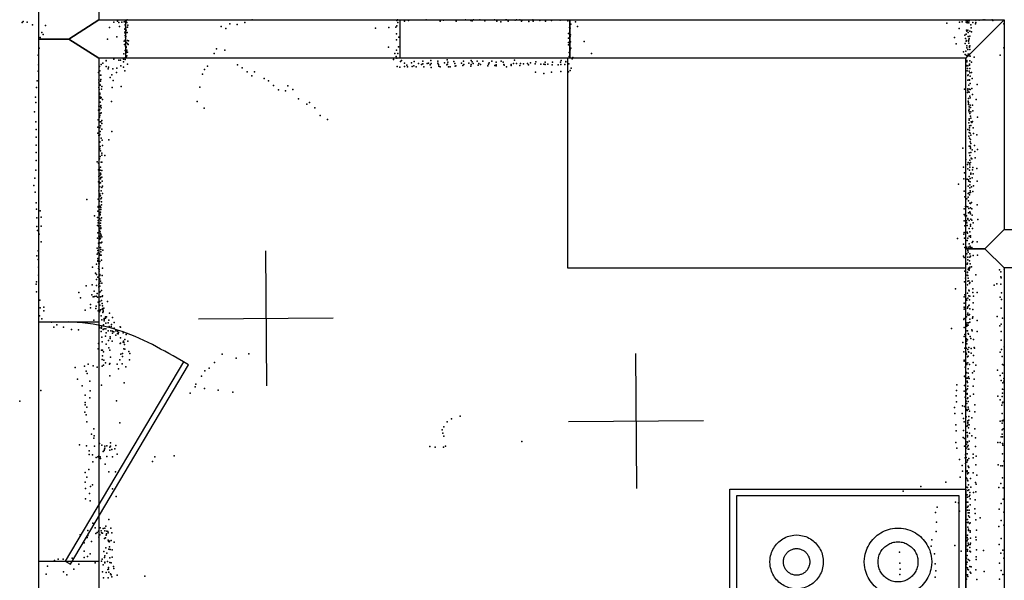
# Model space of a CAD drawing. Header units: millimetres. Extents: x 3313 to 29838, y -22117 to 770.
# Tile 12 of 28: x 7036 to 9957, y -10224 to -8559. Entities that reach past the tile are written whole.
import ezdxf

# ---------------------------------------------------------------- set-up
doc = ezdxf.new("R2010")
doc.units = ezdxf.units.MM
for name, color, linetype in [('DOORS', 7, 'Continuous'), ('HWALLS', 32, 'Continuous'), ('OBJECTS', 8, 'Continuous'), ('P', 9, 'Continuous'), ('PANOS', 10, 'Continuous'), ('ROOMS', 1, 'Continuous'), ('WALLS', 3, 'Continuous')]:
    doc.layers.add(name, color=color, linetype=linetype)

# ---------------------------------------------------------------- blocks, each defined once
blk = doc.blocks.new('Stove_55')
for points in [[(-380, 350), (379.9, 350)], [(-380, -350), (-380, 350)], [(359.9, 330), (-360, 330)], [(-360, 330), (-360, -330)], [(359.9, -330), (359.9, 330)], [(379.9, 350), (379.9, -350)], [(-264.6, 149.1), (-264.1, 158.9), (-263.3, 165.3), (-262, 171.6), (-260.4, 177.7), (-258.4, 183.7), (-256, 189.4), (-253.3, 195.1), (-250.3, 200.5), (-246.9, 205.7), (-243.3, 210.6), (-239.3, 215.3), (-235.1, 219.8), (-230.6, 224), (-225.9, 228), (-220.9, 231.6), (-215.7, 234.9), (-210.3, 237.9), (-204.7, 240.6), (-198.9, 243), (-192.9, 244.9), (-186.8, 246.5), (-180.5, 247.8), (-174.1, 248.6), (-164.3, 249.1)], [(-164.3, 249.1), (-154.4, 248.6), (-148, 247.8), (-141.7, 246.5), (-135.6, 244.9), (-129.6, 243), (-123.8, 240.6), (-118.2, 237.9), (-112.8, 234.9), (-107.6, 231.6), (-102.6, 228), (-97.9, 224), (-93.4, 219.8), (-89.2, 215.3), (-85.2, 210.6), (-81.6, 205.7), (-78.2, 200.5), (-75.2, 195.1), (-72.5, 189.4), (-70.1, 183.7), (-68.1, 177.7), (-66.5, 171.6), (-65.3, 165.3), (-64.4, 158.9), (-63.9, 149.1)], [(-223.9, 149.1), (-223.6, 154.9), (-223.1, 158.7), (-222.3, 162.4), (-221.4, 166), (-220.2, 169.6), (-218.7, 173), (-217.1, 176.3), (-215.3, 179.5), (-213.3, 182.6), (-211.2, 185.5), (-208.8, 188.3), (-206.3, 190.9), (-203.6, 193.4), (-200.8, 195.7), (-197.8, 197.9), (-194.8, 199.8), (-191.5, 201.6), (-188.2, 203.2), (-184.8, 204.6), (-181.2, 205.7), (-177.6, 206.6), (-173.9, 207.4), (-170.1, 207.8), (-164.2, 208.1)], [(-164.2, 208.1), (-158.4, 207.8), (-154.6, 207.4), (-150.9, 206.6), (-147.3, 205.7), (-143.7, 204.6), (-140.3, 203.2), (-137, 201.6), (-133.7, 199.8), (-130.6, 197.9), (-127.7, 195.7), (-124.9, 193.4), (-122.2, 190.9), (-119.7, 188.3), (-117.3, 185.5), (-115.2, 182.6), (-113.2, 179.5), (-111.4, 176.3), (-109.8, 173), (-108.3, 169.6), (-107.1, 166), (-106.2, 162.4), (-105.4, 158.7), (-104.9, 154.9), (-104.6, 149.1)], [(86.3, 149.1), (86.7, 156.8), (87.4, 161.9), (88.4, 166.9), (89.7, 171.7), (91.3, 176.4), (93.2, 181), (95.3, 185.5), (97.7, 189.7), (100.4, 193.8), (103.3, 197.8), (106.4, 201.5), (109.8, 205), (113.3, 208.4), (117.1, 211.5), (121.1, 214.3), (125.2, 217), (129.5, 219.3), (133.9, 221.5), (138.5, 223.3), (143.3, 224.9), (148.1, 226.1), (153.1, 227.1), (158.2, 227.7), (166, 228.1)], [(166, 228.1), (173.7, 227.7), (178.8, 227.1), (183.8, 226.1), (188.6, 224.9), (193.4, 223.3), (198, 221.5), (202.4, 219.3), (206.7, 217), (210.8, 214.3), (214.8, 211.5), (218.6, 208.4), (222.1, 205), (225.5, 201.5), (228.6, 197.8), (231.5, 193.8), (234.2, 189.7), (236.6, 185.5), (238.7, 181), (240.6, 176.4), (242.2, 171.7), (243.5, 166.9), (244.5, 161.9), (245.2, 156.8), (245.6, 149.1)], [(126.2, 148.8), (126.4, 152.7), (126.8, 155.2), (127.3, 157.6), (127.9, 160), (128.7, 162.4), (129.7, 164.6), (130.8, 166.8), (132, 169), (133.3, 171), (134.7, 172.9), (136.3, 174.8), (138, 176.5), (139.7, 178.2), (141.6, 179.7), (143.6, 181.1), (145.6, 182.4), (147.8, 183.6), (150, 184.6), (152.2, 185.5), (154.6, 186.3), (157, 186.9), (159.5, 187.3), (162, 187.7), (165.8, 187.8)], [(165.8, 187.8), (169.7, 187.7), (172.2, 187.3), (174.7, 186.9), (177.1, 186.3), (179.5, 185.5), (181.7, 184.6), (183.9, 183.6), (186.1, 182.4), (188.1, 181.1), (190.1, 179.7), (192, 178.2), (193.7, 176.5), (195.4, 174.8), (197, 172.9), (198.4, 171), (199.7, 169), (200.9, 166.8), (202, 164.6), (203, 162.4), (203.8, 160), (204.4, 157.6), (204.9, 155.2), (205.3, 152.7), (205.5, 148.8)], [(-164.3, 49.1), (-174.1, 49.5), (-180.5, 50.3), (-186.8, 51.6), (-192.9, 53.2), (-198.9, 55.1), (-204.7, 57.5), (-210.3, 60.2), (-215.7, 63.2), (-220.9, 66.5), (-225.9, 70.2), (-230.6, 74.1), (-235.1, 78.3), (-239.3, 82.8), (-243.3, 87.5), (-246.9, 92.5), (-250.3, 97.7), (-253.3, 103.1), (-256, 108.7), (-258.4, 114.5), (-260.4, 120.4), (-262, 126.5), (-263.3, 132.8), (-264.1, 139.2), (-264.6, 149.1)], [(-164.2, 90.1), (-170.1, 90.3), (-173.9, 90.8), (-177.6, 91.5), (-181.2, 92.5), (-184.8, 93.6), (-188.2, 95), (-191.5, 96.6), (-194.8, 98.3), (-197.8, 100.3), (-200.8, 102.4), (-203.6, 104.8), (-206.3, 107.2), (-208.8, 109.9), (-211.2, 112.7), (-213.3, 115.6), (-215.3, 118.7), (-217.1, 121.9), (-218.7, 125.2), (-220.2, 128.6), (-221.4, 132.1), (-222.3, 135.8), (-223.1, 139.5), (-223.6, 143.3), (-223.9, 149.1)], [(-63.9, 149.1), (-64.4, 139.2), (-65.3, 132.8), (-66.5, 126.5), (-68.1, 120.4), (-70.1, 114.5), (-72.5, 108.7), (-75.2, 103.1), (-78.2, 97.7), (-81.6, 92.5), (-85.2, 87.5), (-89.2, 82.8), (-93.4, 78.3), (-97.9, 74.1), (-102.6, 70.2), (-107.6, 66.5), (-112.8, 63.2), (-118.2, 60.2), (-123.8, 57.5), (-129.6, 55.1), (-135.6, 53.2), (-141.7, 51.6), (-148, 50.3), (-154.4, 49.5), (-164.3, 49.1)], [(-104.6, 149.1), (-104.9, 143.3), (-105.4, 139.5), (-106.2, 135.8), (-107.1, 132.1), (-108.3, 128.6), (-109.8, 125.2), (-111.4, 121.9), (-113.2, 118.7), (-115.2, 115.6), (-117.3, 112.7), (-119.7, 109.9), (-122.2, 107.2), (-124.9, 104.8), (-127.7, 102.4), (-130.6, 100.3), (-133.7, 98.3), (-137, 96.6), (-140.3, 95), (-143.7, 93.6), (-147.3, 92.5), (-150.9, 91.5), (-154.6, 90.8), (-158.4, 90.3), (-164.2, 90.1)], [(166, 70.1), (158.2, 70.4), (153.1, 71), (148.1, 72), (143.3, 73.3), (138.5, 74.8), (133.9, 76.7), (129.5, 78.8), (125.2, 81.1), (121.1, 83.8), (117.1, 86.6), (113.3, 89.7), (109.8, 93.1), (106.4, 96.6), (103.3, 100.3), (100.4, 104.3), (97.7, 108.4), (95.3, 112.7), (93.2, 117.1), (91.3, 121.7), (89.7, 126.4), (88.4, 131.2), (87.4, 136.2), (86.7, 141.3), (86.3, 149.1)], [(165.8, 109.8), (162, 110), (159.5, 110.3), (157, 110.7), (154.6, 111.4), (152.2, 112.1), (150, 113), (147.8, 114.1), (145.6, 115.2), (143.6, 116.5), (141.6, 117.9), (139.7, 119.5), (138, 121.1), (136.3, 122.9), (134.7, 124.7), (133.3, 126.6), (132, 128.7), (130.8, 130.8), (129.7, 133), (128.7, 135.2), (127.9, 137.6), (127.3, 140), (126.8, 142.4), (126.4, 145), (126.2, 148.8)], [(205.5, 148.8), (205.3, 145), (204.9, 142.4), (204.4, 140), (203.8, 137.6), (203, 135.2), (202, 133), (200.9, 130.8), (199.7, 128.7), (198.4, 126.6), (197, 124.7), (195.4, 122.9), (193.7, 121.1), (192, 119.5), (190.1, 117.9), (188.1, 116.5), (186.1, 115.2), (183.9, 114.1), (181.7, 113), (179.5, 112.1), (177.1, 111.4), (174.7, 110.7), (172.2, 110.3), (169.7, 110), (165.8, 109.8)], [(245.6, 149.1), (245.2, 141.3), (244.5, 136.2), (243.5, 131.2), (242.2, 126.4), (240.6, 121.7), (238.7, 117.1), (236.6, 112.7), (234.2, 108.4), (231.5, 104.3), (228.6, 100.3), (225.5, 96.6), (222.1, 93.1), (218.6, 89.7), (214.8, 86.6), (210.8, 83.8), (206.7, 81.1), (202.4, 78.8), (198, 76.7), (193.4, 74.8), (188.6, 73.3), (183.8, 72), (178.8, 71), (173.7, 70.4), (166, 70.1)], [(65.7, -151.7), (66.2, -141.9), (67.1, -135.5), (68.3, -129.2), (69.9, -123.1), (71.9, -117.2), (74.3, -111.4), (77, -105.8), (80, -100.4), (83.3, -95.2), (87, -90.2), (90.9, -85.5), (95.1, -81), (99.6, -76.8), (104.3, -72.9), (109.3, -69.2), (114.5, -65.9), (119.9, -62.9), (125.5, -60.2), (131.3, -57.9), (137.3, -55.9), (143.4, -54.3), (149.7, -53), (156.1, -52.2), (165.9, -51.7)], [(165.9, -51.7), (175.7, -52.2), (182.1, -53), (188.4, -54.3), (194.5, -55.9), (200.5, -57.9), (206.3, -60.2), (211.9, -62.9), (217.3, -65.9), (222.5, -69.2), (227.5, -72.9), (232.2, -76.8), (236.7, -81), (240.9, -85.5), (244.8, -90.2), (248.5, -95.2), (251.8, -100.4), (254.8, -105.8), (257.5, -111.4), (259.9, -117.2), (261.9, -123.1), (263.5, -129.2), (264.7, -135.5), (265.6, -141.9), (266, -151.7)], [(-244.1, -151.7), (-243.7, -143.9), (-243, -138.9), (-242, -133.9), (-240.7, -129), (-239.1, -124.3), (-237.2, -119.7), (-235, -115.3), (-232.6, -111), (-229.9, -106.9), (-227, -103), (-223.9, -99.2), (-220.5, -95.7), (-216.9, -92.4), (-213.1, -89.3), (-209.2, -86.4), (-205, -83.8), (-200.7, -81.4), (-196.3, -79.3), (-191.7, -77.4), (-186.9, -75.9), (-182, -74.6), (-177.1, -73.7), (-172, -73.1), (-164.2, -72.7)], [(-164.2, -72.7), (-156.4, -73.1), (-151.3, -73.7), (-146.3, -74.6), (-141.4, -75.9), (-136.7, -77.4), (-132.1, -79.3), (-127.6, -81.4), (-123.3, -83.8), (-119.1, -86.4), (-115.2, -89.3), (-111.4, -92.4), (-107.8, -95.7), (-104.4, -99.2), (-101.3, -103), (-98.4, -106.9), (-95.7, -111), (-93.3, -115.3), (-91.1, -119.7), (-89.2, -124.3), (-87.6, -129), (-86.3, -133.9), (-85.3, -138.9), (-84.6, -143.9), (-84.2, -151.7)], [(-203.8, -151.7), (-203.6, -147.9), (-203.2, -145.4), (-202.7, -142.9), (-202.1, -140.5), (-201.3, -138.2), (-200.4, -135.9), (-199.3, -133.7), (-198.1, -131.6), (-196.8, -129.6), (-195.3, -127.6), (-193.8, -125.8), (-192.1, -124), (-190.3, -122.4), (-188.4, -120.9), (-186.5, -119.5), (-184.4, -118.2), (-182.3, -117), (-180.1, -115.9), (-177.8, -115), (-175.5, -114.3), (-173.1, -113.7), (-170.6, -113.2), (-168.1, -112.9), (-164.2, -112.7)], [(-164.2, -112.7), (-160.4, -112.9), (-157.8, -113.2), (-155.4, -113.7), (-153, -114.3), (-150.6, -115), (-148.3, -115.9), (-146.1, -117), (-144, -118.2), (-141.9, -119.5), (-140, -120.9), (-138.1, -122.4), (-136.3, -124), (-134.7, -125.8), (-133.1, -127.6), (-131.7, -129.6), (-130.3, -131.6), (-129.1, -133.7), (-128.1, -135.9), (-127.1, -138.2), (-126.3, -140.5), (-125.7, -142.9), (-125.2, -145.4), (-124.8, -147.9), (-124.6, -151.7)], [(105.8, -151.7), (106, -145.8), (106.5, -142), (107.3, -138.2), (108.3, -134.6), (109.4, -131), (110.8, -127.5), (112.5, -124.2), (114.3, -120.9), (116.3, -117.8), (118.5, -114.8), (120.8, -112), (123.3, -109.3), (126, -106.8), (128.9, -104.4), (131.8, -102.2), (135, -100.2), (138.2, -98.4), (141.6, -96.8), (145, -95.4), (148.6, -94.2), (152.3, -93.3), (156, -92.5), (159.9, -92), (165.8, -91.7)], [(165.8, -91.7), (171.7, -92), (175.5, -92.5), (179.3, -93.3), (182.9, -94.2), (186.5, -95.4), (190, -96.8), (193.3, -98.4), (196.6, -100.2), (199.7, -102.2), (202.7, -104.4), (205.5, -106.8), (208.2, -109.3), (210.7, -112), (213.1, -114.8), (215.3, -117.8), (217.3, -120.9), (219.1, -124.2), (220.7, -127.5), (222.1, -131), (223.3, -134.6), (224.3, -138.2), (225, -142), (225.5, -145.8), (225.8, -151.7)], [(-164.2, -230.7), (-172, -230.4), (-177.1, -229.8), (-182, -228.8), (-186.9, -227.6), (-191.7, -226), (-196.3, -224.2), (-200.7, -222.1), (-205, -219.7), (-209.2, -217.1), (-213.1, -214.2), (-216.9, -211.1), (-220.5, -207.8), (-223.9, -204.3), (-227, -200.5), (-229.9, -196.6), (-232.6, -192.5), (-235, -188.2), (-237.2, -183.8), (-239.1, -179.2), (-240.7, -174.4), (-242, -169.6), (-243, -164.6), (-243.7, -159.5), (-244.1, -151.7)], [(-164.2, -190.7), (-168.1, -190.6), (-170.6, -190.3), (-173.1, -189.8), (-175.5, -189.2), (-177.8, -188.4), (-180.1, -187.5), (-182.3, -186.5), (-184.4, -185.3), (-186.5, -184), (-188.4, -182.6), (-190.3, -181.1), (-192.1, -179.4), (-193.8, -177.7), (-195.3, -175.8), (-196.8, -173.9), (-198.1, -171.9), (-199.3, -169.8), (-200.4, -167.6), (-201.3, -165.3), (-202.1, -163), (-202.7, -160.6), (-203.2, -158.1), (-203.6, -155.6), (-203.8, -151.7)], [(-84.2, -151.7), (-84.6, -159.5), (-85.3, -164.6), (-86.3, -169.6), (-87.6, -174.4), (-89.2, -179.2), (-91.1, -183.8), (-93.3, -188.2), (-95.7, -192.5), (-98.4, -196.6), (-101.3, -200.5), (-104.4, -204.3), (-107.8, -207.8), (-111.4, -211.1), (-115.2, -214.2), (-119.1, -217.1), (-123.3, -219.7), (-127.6, -222.1), (-132.1, -224.2), (-136.7, -226), (-141.4, -227.6), (-146.3, -228.8), (-151.3, -229.8), (-156.4, -230.4), (-164.2, -230.7)], [(-124.6, -151.7), (-124.8, -155.6), (-125.2, -158.1), (-125.7, -160.6), (-126.3, -163), (-127.1, -165.3), (-128.1, -167.6), (-129.1, -169.8), (-130.3, -171.9), (-131.7, -173.9), (-133.1, -175.8), (-134.7, -177.7), (-136.3, -179.4), (-138.1, -181.1), (-140, -182.6), (-141.9, -184), (-144, -185.3), (-146.1, -186.5), (-148.3, -187.5), (-150.6, -188.4), (-153, -189.2), (-155.4, -189.8), (-157.8, -190.3), (-160.4, -190.6), (-164.2, -190.7)], [(165.9, -251.7), (156.1, -251.3), (149.7, -250.4), (143.4, -249.2), (137.3, -247.6), (131.3, -245.6), (125.5, -243.3), (119.9, -240.6), (114.5, -237.6), (109.3, -234.2), (104.3, -230.6), (99.6, -226.7), (95.1, -222.5), (90.9, -218), (87, -213.3), (83.3, -208.3), (80, -203.1), (77, -197.7), (74.3, -192.1), (71.9, -186.3), (69.9, -180.3), (68.3, -174.2), (67.1, -168), (66.2, -161.6), (65.7, -151.7)], [(165.8, -211.7), (159.9, -211.5), (156, -211), (152.3, -210.2), (148.6, -209.2), (145, -208.1), (141.6, -206.7), (138.2, -205), (135, -203.2), (131.8, -201.2), (128.9, -199), (126, -196.7), (123.3, -194.2), (120.8, -191.5), (118.5, -188.6), (116.3, -185.7), (114.3, -182.5), (112.5, -179.3), (110.8, -175.9), (109.4, -172.5), (108.3, -168.9), (107.3, -165.2), (106.5, -161.5), (106, -157.6), (105.8, -151.7)], [(225.8, -151.7), (225.5, -157.6), (225, -161.5), (224.3, -165.2), (223.3, -168.9), (222.1, -172.5), (220.7, -175.9), (219.1, -179.3), (217.3, -182.5), (215.3, -185.7), (213.1, -188.6), (210.7, -191.5), (208.2, -194.2), (205.5, -196.7), (202.7, -199), (199.7, -201.2), (196.6, -203.2), (193.3, -205), (190, -206.7), (186.5, -208.1), (182.9, -209.2), (179.3, -210.2), (175.5, -211), (171.7, -211.5), (165.8, -211.7)], [(266, -151.7), (265.6, -161.6), (264.7, -168), (263.5, -174.2), (261.9, -180.3), (259.9, -186.3), (257.5, -192.1), (254.8, -197.7), (251.8, -203.1), (248.5, -208.3), (244.8, -213.3), (240.9, -218), (236.7, -222.5), (232.2, -226.7), (227.5, -230.6), (222.5, -234.2), (217.3, -237.6), (211.9, -240.6), (206.3, -243.3), (200.5, -245.6), (194.5, -247.6), (188.4, -249.2), (182.1, -250.4), (175.7, -251.3), (165.9, -251.7)], [(379.9, -350), (-380, -350)], [(-360, -330), (359.9, -330)]]:
    blk.add_lwpolyline(points)
blk = doc.blocks.new('1-Standard_3D')
for points in [[(-403.982, 5.64828), (253.382, 394.931), (263.573, 377.722), (-393.791, -11.5606), (-403.982, 5.64828)], [(263.573, 377.722), (275.367, 357.142), (283.15, 343.495), (290.844, 329.879), (298.429, 316.269), (305.882, 302.642), (313.184, 288.973), (320.313, 275.239), (327.249, 261.416), (333.971, 247.479), (340.456, 233.405), (346.686, 219.17), (352.638, 204.75), (358.291, 190.121), (363.626, 175.258), (368.62, 160.139), (373.253, 144.738), (377.503, 129.032), (381.351, 112.998), (384.774, 96.6102), (387.752, 79.8457), (390.265, 62.6802), (392.29, 45.0899), (393.807, 27.0508), (395.085, -0.90191)]]:
    blk.add_lwpolyline(points)

msp = doc.modelspace()

# ---------------------------------------------------------------- linework, layer by layer
at = {"layer": 'DOORS'}
for points in [[(8163.3, -8674.1), (7350.5, -8674.1), (7350.5, -8559.8), (8163.3, -8559.8), (8163.3, -8674.1)], [(7092.9, -10167.9), (7092.9, -9456.7), (7270.8, -9456.7), (7270.8, -10167.9), (7092.9, -10167.9)]]:
    msp.add_lwpolyline(points, dxfattribs=at)
at = {"layer": 'HWALLS'}
msp.add_lwpolyline([(9842.5, -8674.1), (8667.8, -8674.1), (8667.8, -8617), (8667.8, -8559.8), (9956.8, -8559.8), (9899.6, -8617), (9842.5, -8674.1)], dxfattribs=at)
at = {"layer": 'OBJECTS'}
for points in [[(8661.4, -8674.1), (8661.4, -9296.4)], [(8661.4, -9296.4), (9842.5, -9296.4)]]:
    msp.add_lwpolyline(points, dxfattribs=at)
at = {"layer": 'P'}
for p in [(7043, -8568), (7046, -8565), (7058, -8567), (7074, -8575), (7113, -8577), (7302, -8583), (7315, -8567), (7326, -8564), (7330, -8568), (7332, -8580), (7339, -8567), (7346, -8566), (7349, -8565), (7349, -8575), (7349, -8586), (7350, -8578), (7351, -8566), (7351, -8584), (7352, -8563), (7354, -8568), (7355, -8560), (7356, -8582), (7357, -8576), (7634, -8580), (7648, -8586), (7659, -8572), (7681, -8574), (7704, -8568), (7726, -8560), (8092, -8585), (8131, -8583), (8152, -8582), (8155, -8562), (8155, -8578), (8157, -8560), (8158, -8568), (8178, -8564), (8189, -8562), (8242, -8560), (8283, -8564), (8293, -8561), (8331, -8562), (8331, -8564), (8359, -8560), (8374, -8562), (8378, -8563), (8382, -8560), (8401, -8560), (8416, -8563), (8445, -8560), (8451, -8564), (8463, -8566), (8478, -8560), (8480, -8560), (8485, -8564), (8506, -8561), (8510, -8560), (8520, -8560), (8525, -8564), (8527, -8561), (8546, -8565), (8558, -8560), (8559, -8564), (8579, -8562), (8596, -8564), (8614, -8562), (8639, -8561), (8662, -8563), (8667, -8583), (8669, -8585), (8671, -8573), (8685, -8566), (8691, -8580), (9786, -8570), (9823, -8586), (9824, -8567), (9832, -8566), (9844, -8562), (9844, -8567), (9847, -8569), (9848, -8566), (9849, -8562), (9852, -8563), (9852, -8569), (9853, -8562), (9853, -8563), (9858, -8575), (9859, -8584), (9864, -8568), (9871, -8572), (9872, -8561), (9872, -8568), (9882, -8561), (9894, -8560), (9899, -8560), (9921, -8560), (9923, -8562), (9955, -8572), (7097, -8612), (7102, -8597), (7106, -8603), (7324, -8610), (7348, -8588), (7348, -8598), (7349, -8595), (7349, -8606), (7350, -8611), (7351, -8592), (7351, -8609), (7352, -8591), (7354, -8597), (7355, -8597), (8154, -8601), (8161, -8611), (8664, -8600), (8664, -8614), (8669, -8609), (8670, -8604), (9809, -8612), (9840, -8605), (9842, -8615), (9844, -8602), (9845, -8591), (9846, -8593), (9849, -8591), (9850, -8597), (9850, -8609), (9853, -8615), (9855, -8593), (9855, -8608), (9860, -8595), (7094, -8644), (7296, -8617), (7346, -8623), (7347, -8633), (7349, -8620), (7350, -8638), (7351, -8625), (7351, -8643), (7352, -8627), (7352, -8640), (7352, -8642), (7356, -8621), (7356, -8630), (7358, -8633), (7359, -8622), (8130, -8641), (8154, -8619), (8160, -8640), (8664, -8627), (8664, -8634), (8670, -8625), (8671, -8644), (8711, -8624), (9814, -8631), (9841, -8630), (9844, -8623), (9845, -8621), (9846, -8637), (9846, -8643), (9851, -8623), (9852, -8619), (9852, -8629), (9854, -8638), (9854, -8641), (9855, -8637), (9955, -8643), (7091, -8665), (7345, -8661), (7349, -8651), (7349, -8674), (7350, -8672), (7351, -8659), (7351, -8668), (7352, -8657), (7352, -8671), (7353, -8655), (7354, -8650), (7354, -8667), (7356, -8656), (7613, -8660), (7620, -8646), (7645, -8650), (8149, -8660), (8153, -8669), (8154, -8650), (8155, -8674), (8158, -8660), (8666, -8657), (8666, -8669), (8668, -8657), (8669, -8649), (8677, -8672), (8732, -8660), (9836, -8655), (9841, -8663), (9843, -8653), (9843, -8675), (9845, -8666), (9847, -8668), (9849, -8648), (9849, -8667), (9850, -8662), (9853, -8662), (9853, -8667), (9853, -8667), (9855, -8648), (9856, -8668), (9867, -8671), (9945, -8665), (7092, -8693), (7273, -8698), (7278, -8692), (7283, -8688), (7293, -8681), (7293, -8682), (7293, -8698), (7299, -8700), (7315, -8677), (7324, -8703), (7330, -8680), (7335, -8680), (7336, -8696), (7344, -8677), (7344, -8685), (7344, -8700), (7349, -8678), (7356, -8691), (7593, -8697), (7682, -8693), (7696, -8702), (8145, -8678), (8156, -8698), (8164, -8700), (8166, -8684), (8169, -8681), (8178, -8688), (8178, -8698), (8184, -8694), (8186, -8699), (8198, -8687), (8200, -8698), (8205, -8696), (8206, -8684), (8212, -8699), (8219, -8689), (8228, -8692), (8232, -8683), (8232, -8690), (8235, -8699), (8245, -8689), (8249, -8688), (8254, -8693), (8256, -8681), (8257, -8689), (8257, -8701), (8276, -8683), (8276, -8688), (8278, -8692), (8279, -8697), (8283, -8699), (8296, -8687), (8303, -8693), (8304, -8679), (8305, -8691), (8306, -8686), (8308, -8699), (8313, -8699), (8324, -8684), (8327, -8689), (8328, -8697), (8330, -8696), (8347, -8688), (8351, -8695), (8353, -8683), (8354, -8692), (8368, -8688), (8374, -8697), (8375, -8681), (8375, -8692), (8378, -8685), (8381, -8689), (8393, -8683), (8396, -8694), (8398, -8689), (8403, -8692), (8410, -8683), (8425, -8696), (8427, -8691), (8429, -8687), (8437, -8683), (8446, -8695), (8449, -8686), (8449, -8693), (8449, -8696), (8464, -8683), (8470, -8686), (8472, -8692), (8473, -8694), (8480, -8699), (8494, -8692), (8494, -8695), (8501, -8689), (8504, -8680), (8510, -8689), (8520, -8695), (8522, -8689), (8531, -8690), (8542, -8689), (8545, -8693), (8551, -8687), (8565, -8690), (8567, -8685), (8582, -8691), (8591, -8691), (8595, -8686), (8595, -8692), (8603, -8691), (8616, -8693), (8617, -8686), (8633, -8693), (8640, -8686), (8641, -8692), (8642, -8681), (8653, -8692), (8656, -8684), (8656, -8685), (8665, -8690), (8672, -8703), (8675, -8676), (9843, -8698), (9846, -8681), (9846, -8684), (9846, -8685), (9846, -8695), (9848, -8704), (9849, -8696), (9854, -8691), (9854, -8694), (9855, -8682), (9855, -8704), (9860, -8686), (7091, -8712), (7270, -8716), (7274, -8711), (7276, -8724), (7277, -8724), (7298, -8705), (7304, -8731), (7309, -8723), (7312, -8705), (7323, -8716), (7348, -8711), (7578, -8721), (7584, -8707), (7711, -8714), (7725, -8726), (7733, -8714), (8566, -8715), (8591, -8719), (8614, -8715), (8641, -8713), (8664, -8714), (8669, -8710), (9847, -8711), (9849, -8725), (9850, -8723), (9853, -8712), (9855, -8717), (9856, -8727), (9860, -8716), (7086, -8761), (7088, -8741), (7271, -8738), (7271, -8747), (7271, -8761), (7274, -8752), (7275, -8754), (7276, -8742), (7277, -8737), (7280, -8758), (7310, -8761), (7313, -8740), (7337, -8758), (7570, -8760), (7761, -8734), (7774, -8741), (7789, -8755), (7831, -8756), (9849, -8739), (9852, -8754), (9853, -8738), (9854, -8738), (9854, -8739), (9856, -8749), (9862, -8734), (9876, -8752), (7083, -8789), (7272, -8767), (7274, -8778), (7274, -8780), (7274, -8787), (7278, -8790), (7279, -8766), (7804, -8768), (7825, -8771), (7846, -8767), (9839, -8766), (9848, -8776), (9849, -8765), (9849, -8769), (9850, -8774), (9853, -8775), (9854, -8766), (9855, -8786), (9856, -8767), (9856, -8791), (9861, -8764), (9863, -8781), (7084, -8805), (7271, -8816), (7275, -8792), (7275, -8804), (7276, -8817), (7277, -8792), (7277, -8814), (7278, -8821), (7282, -8796), (7308, -8802), (7562, -8802), (7863, -8794), (7888, -8810), (7896, -8805), (7912, -8821), (9850, -8801), (9851, -8793), (9851, -8805), (9851, -8810), (9851, -8811), (9853, -8818), (9856, -8813), (9857, -8820), (9863, -8813), (9873, -8796), (7080, -8833), (7270, -8828), (7273, -8844), (7273, -8849), (7274, -8827), (7274, -8844), (7275, -8838), (7277, -8837), (7278, -8836), (7583, -8822), (7927, -8844), (9852, -8829), (9853, -8825), (9853, -8833), (9855, -8838), (9857, -8846), (9858, -8833), (9864, -8830), (9877, -8849), (7084, -8863), (7268, -8878), (7269, -8857), (7274, -8863), (7276, -8874), (7277, -8863), (7280, -8859), (7280, -8868), (7949, -8856), (9852, -8866), (9853, -8854), (9853, -8858), (9854, -8874), (9858, -8852), (9858, -8873), (9859, -8863), (9861, -8865), (9863, -8862), (7085, -8885), (7085, -8908), (7268, -8896), (7270, -8896), (7271, -8903), (7273, -8902), (7274, -8880), (7274, -8900), (7275, -8891), (7280, -8884), (7309, -8891), (9849, -8885), (9852, -8905), (9853, -8894), (9854, -8880), (9854, -8887), (9856, -8896), (9858, -8902), (9865, -8880), (9866, -8897), (9875, -8901), (7085, -8932), (7272, -8922), (7274, -8922), (7274, -8923), (7275, -8936), (7278, -8911), (7281, -8917), (7282, -8933), (7300, -8916), (9853, -8935), (9854, -8911), (9856, -8922), (9856, -8935), (9857, -8915), (9858, -8927), (9868, -8933), (7085, -8954), (7272, -8941), (7273, -8944), (7274, -8943), (7275, -8966), (7276, -8949), (7280, -8956), (7280, -8962), (7289, -8963), (9834, -8941), (9853, -8955), (9855, -8963), (9857, -8938), (9857, -8942), (9858, -8954), (9862, -8946), (9869, -8951), (9877, -8945), (7085, -8977), (7266, -8981), (7270, -8985), (7273, -8972), (7278, -8982), (7280, -8982), (9843, -8974), (9848, -8989), (9850, -8983), (9854, -8985), (9855, -8976), (9855, -8990), (9857, -8983), (9859, -8970), (9861, -8972), (9870, -8969), (7084, -9006), (7270, -9005), (7271, -9025), (7272, -9002), (7274, -9022), (7275, -9006), (7276, -8997), (7276, -9015), (7277, -9018), (7280, -9007), (9836, -8997), (9839, -9014), (9849, -9002), (9853, -9025), (9854, -9006), (9855, -8997), (9858, -9015), (9858, -9018), (9863, -9005), (9864, -8998), (9865, -9017), (9875, -9001), (7078, -9052), (7081, -9030), (7270, -9041), (7272, -9046), (7273, -9042), (7276, -9032), (7276, -9044), (7277, -9028), (7280, -9027), (7281, -9039), (7282, -9054), (9821, -9048), (9837, -9032), (9847, -9033), (9850, -9054), (9851, -9035), (9852, -9039), (9855, -9050), (9856, -9031), (9856, -9041), (9862, -9029), (9866, -9053), (9876, -9039), (7082, -9071), (7271, -9067), (7274, -9056), (7274, -9076), (7274, -9080), (7276, -9082), (7278, -9067), (7280, -9058), (7282, -9075), (9838, -9068), (9850, -9075), (9853, -9073), (9854, -9079), (9855, -9059), (9856, -9067), (9857, -9072), (9860, -9056), (9864, -9069), (7085, -9103), (7235, -9093), (7269, -9092), (7272, -9085), (7273, -9098), (7275, -9113), (7277, -9091), (7279, -9088), (7279, -9100), (7279, -9109), (9840, -9085), (9846, -9091), (9850, -9086), (9851, -9097), (9855, -9104), (9855, -9104), (9857, -9105), (9860, -9102), (9876, -9109), (7086, -9122), (7097, -9127), (7258, -9142), (7268, -9128), (7269, -9114), (7269, -9116), (7272, -9133), (7273, -9115), (7275, -9137), (7275, -9139), (7276, -9123), (7276, -9131), (7277, -9117), (7277, -9123), (9838, -9121), (9838, -9138), (9841, -9142), (9842, -9114), (9845, -9114), (9845, -9142), (9849, -9115), (9851, -9133), (9852, -9120), (9855, -9130), (9856, -9133), (9857, -9118), (9857, -9136), (9861, -9121), (9862, -9140), (7087, -9148), (7100, -9146), (7267, -9147), (7267, -9170), (7269, -9155), (7269, -9162), (7271, -9161), (7273, -9151), (7274, -9151), (7276, -9163), (7276, -9171), (7277, -9155), (7279, -9148), (9838, -9156), (9840, -9171), (9845, -9156), (9846, -9162), (9847, -9170), (9849, -9150), (9849, -9152), (9853, -9155), (9857, -9167), (9858, -9152), (9861, -9154), (9865, -9162), (9878, -9153), (7087, -9173), (7089, -9185), (7094, -9196), (7100, -9172), (7268, -9192), (7271, -9173), (7272, -9177), (7273, -9186), (7274, -9180), (7275, -9189), (7276, -9195), (7277, -9177), (7277, -9179), (7278, -9199), (9837, -9196), (9838, -9191), (9847, -9190), (9848, -9193), (9853, -9179), (9855, -9189), (9857, -9172), (9863, -9179), (7100, -9219), (7267, -9208), (7270, -9223), (7271, -9202), (7271, -9225), (7273, -9204), (7274, -9211), (7274, -9222), (7275, -9202), (7276, -9208), (7278, -9222), (7280, -9204), (7280, -9220), (9818, -9209), (9836, -9226), (9839, -9208), (9842, -9207), (9847, -9215), (9849, -9208), (9853, -9202), (9853, -9225), (9857, -9201), (9857, -9205), (9862, -9221), (9864, -9218), (9876, -9219), (7091, -9246), (7266, -9238), (7266, -9255), (7268, -9245), (7269, -9251), (7271, -9234), (7273, -9254), (7275, -9258), (7276, -9236), (7277, -9242), (7277, -9248), (7278, -9258), (7283, -9244), (9840, -9236), (9846, -9235), (9846, -9254), (9849, -9240), (9849, -9245), (9850, -9249), (9852, -9235), (9855, -9254), (9856, -9232), (9857, -9237), (9861, -9236), (9865, -9259), (9877, -9258), (7087, -9260), (7091, -9271), (7264, -9285), (7268, -9268), (7268, -9274), (7268, -9276), (7271, -9282), (7272, -9284), (7274, -9277), (7279, -9273), (9836, -9261), (9838, -9265), (9847, -9285), (9848, -9282), (9849, -9264), (9849, -9272), (9854, -9275), (9855, -9264), (9856, -9284), (9857, -9261), (7092, -9294), (7252, -9294), (7261, -9312), (7264, -9316), (7270, -9298), (7271, -9292), (7272, -9301), (7272, -9306), (7274, -9316), (7282, -9297), (9840, -9306), (9848, -9309), (9848, -9310), (9850, -9301), (9851, -9297), (9853, -9303), (9854, -9298), (9855, -9294), (9860, -9293), (9872, -9317), (9943, -9302), (9947, -9308), (9956, -9300), (7085, -9344), (7086, -9338), (7092, -9318), (7251, -9346), (7264, -9331), (7268, -9324), (7271, -9344), (7273, -9331), (7274, -9319), (7274, -9329), (7274, -9341), (7276, -9336), (7280, -9341), (7281, -9319), (9839, -9338), (9842, -9327), (9847, -9318), (9848, -9346), (9849, -9319), (9849, -9336), (9850, -9327), (9852, -9335), (9854, -9342), (9855, -9340), (9862, -9336), (9935, -9343), (9947, -9323), (9947, -9344), (9948, -9326), (7086, -9367), (7211, -9369), (7233, -9349), (7250, -9376), (7257, -9365), (7264, -9348), (7266, -9372), (7271, -9352), (7271, -9353), (7272, -9369), (7274, -9350), (7275, -9367), (7279, -9363), (9812, -9358), (9840, -9376), (9843, -9355), (9848, -9371), (9852, -9362), (9853, -9364), (9864, -9358), (9864, -9369), (9876, -9369), (9927, -9347), (9949, -9370), (7096, -9392), (7216, -9385), (7246, -9405), (7254, -9382), (7258, -9381), (7263, -9380), (7267, -9383), (7269, -9398), (7274, -9396), (7276, -9382), (7279, -9393), (7281, -9381), (7281, -9402), (7282, -9379), (7296, -9396), (9838, -9382), (9838, -9401), (9844, -9388), (9846, -9392), (9849, -9386), (9852, -9379), (9854, -9391), (9855, -9380), (9865, -9400), (9866, -9380), (9945, -9383), (9949, -9390), (7097, -9415), (7108, -9413), (7108, -9424), (7230, -9422), (7246, -9415), (7262, -9417), (7263, -9410), (7269, -9424), (7270, -9423), (7273, -9427), (7274, -9407), (7274, -9424), (7276, -9421), (7281, -9419), (7282, -9409), (7283, -9417), (7283, -9429), (7284, -9422), (7284, -9426), (7286, -9416), (7302, -9431), (9838, -9413), (9838, -9419), (9842, -9416), (9848, -9416), (9849, -9412), (9849, -9431), (9852, -9408), (9853, -9407), (9854, -9434), (9855, -9418), (9864, -9420), (9948, -9416), (7095, -9438), (7102, -9447), (7130, -9457), (7256, -9451), (7278, -9438), (7280, -9450), (7287, -9446), (7287, -9449), (7287, -9453), (7291, -9441), (7291, -9445), (7292, -9460), (7294, -9441), (7298, -9459), (7300, -9451), (7311, -9443), (7316, -9458), (9837, -9449), (9838, -9446), (9845, -9441), (9847, -9459), (9848, -9435), (9851, -9459), (9852, -9436), (9855, -9448), (9855, -9457), (9863, -9445), (9864, -9441), (9876, -9452), (9936, -9440), (9948, -9463), (9952, -9445), (7137, -9472), (7146, -9465), (7166, -9472), (7190, -9479), (7210, -9480), (7272, -9469), (7274, -9474), (7278, -9485), (7278, -9485), (7279, -9471), (7279, -9475), (7284, -9479), (7285, -9465), (7287, -9477), (7292, -9477), (7293, -9489), (7298, -9483), (7301, -9470), (7306, -9483), (7307, -9470), (7308, -9464), (7311, -9484), (7311, -9490), (7315, -9486), (7316, -9475), (7321, -9483), (7326, -9484), (7326, -9491), (7328, -9492), (7329, -9488), (7334, -9471), (7335, -9472), (7343, -9489), (9800, -9476), (9838, -9473), (9846, -9464), (9846, -9469), (9847, -9483), (9848, -9483), (9850, -9466), (9850, -9491), (9861, -9480), (9862, -9483), (9876, -9485), (9944, -9468), (9948, -9485), (7270, -9521), (7280, -9502), (7281, -9516), (7291, -9499), (7299, -9512), (7304, -9501), (7304, -9506), (7310, -9514), (7321, -9496), (7334, -9521), (7335, -9504), (7335, -9520), (7343, -9517), (7344, -9514), (7345, -9518), (7348, -9509), (7352, -9494), (7357, -9514), (9834, -9518), (9838, -9500), (9840, -9494), (9845, -9507), (9845, -9515), (9846, -9522), (9847, -9510), (9848, -9510), (9851, -9493), (9856, -9500), (9858, -9506), (9866, -9509), (9948, -9511), (7269, -9536), (7279, -9540), (7282, -9540), (7285, -9545), (7293, -9523), (7300, -9533), (7303, -9540), (7341, -9550), (7345, -9536), (7347, -9524), (7348, -9537), (7360, -9544), (7363, -9550), (7716, -9551), (9837, -9545), (9840, -9534), (9844, -9549), (9845, -9534), (9849, -9538), (9851, -9545), (9852, -9532), (9852, -9546), (9859, -9535), (9859, -9549), (9867, -9532), (9868, -9534), (9945, -9546), (9949, -9538), (9956, -9530), (7281, -9568), (7282, -9557), (7286, -9570), (7291, -9578), (7303, -9580), (7305, -9561), (7333, -9569), (7336, -9552), (7341, -9559), (7362, -9569), (7614, -9577), (7637, -9552), (7678, -9564), (9838, -9570), (9838, -9573), (9845, -9552), (9846, -9579), (9848, -9560), (9849, -9578), (9850, -9558), (9865, -9577), (9866, -9556), (9951, -9559), (7201, -9592), (7228, -9588), (7233, -9603), (7239, -9582), (7254, -9587), (7266, -9591), (7281, -9588), (7285, -9585), (7302, -9582), (7325, -9582), (7329, -9596), (7340, -9581), (7351, -9590), (7585, -9602), (7598, -9594), (9841, -9591), (9845, -9607), (9846, -9583), (9850, -9596), (9850, -9609), (9854, -9583), (9863, -9608), (9867, -9603), (9872, -9585), (9937, -9600), (9952, -9583), (9952, -9609), (9955, -9585), (7207, -9626), (7236, -9610), (7244, -9632), (7303, -9617), (7346, -9637), (7575, -9618), (9839, -9618), (9839, -9619), (9843, -9610), (9845, -9623), (9847, -9632), (9848, -9623), (9848, -9636), (9851, -9620), (9853, -9624), (9867, -9626), (9945, -9616), (9948, -9630), (9953, -9637), (9955, -9624), (9955, -9632), (7099, -9660), (7221, -9646), (7245, -9661), (7279, -9644), (7542, -9668), (7557, -9649), (7559, -9641), (7584, -9654), (7625, -9659), (7668, -9665), (9815, -9660), (9816, -9643), (9838, -9662), (9839, -9645), (9843, -9664), (9845, -9658), (9848, -9655), (9849, -9647), (9865, -9647), (9952, -9656), (9952, -9668), (9956, -9657), (7036, -9692), (7230, -9674), (7230, -9696), (7244, -9682), (7323, -9691), (9814, -9676), (9815, -9694), (9841, -9680), (9844, -9692), (9847, -9669), (9847, -9671), (9848, -9684), (9849, -9682), (9850, -9693), (9856, -9677), (9866, -9671), (9938, -9677), (9945, -9688), (9951, -9678), (9952, -9697), (9953, -9695), (7229, -9724), (7230, -9703), (7235, -9710), (9809, -9711), (9833, -9706), (9839, -9708), (9843, -9710), (9846, -9699), (9846, -9716), (9847, -9719), (9850, -9710), (9851, -9715), (9854, -9721), (9869, -9703), (9869, -9723), (9950, -9704), (7233, -9732), (7235, -9753), (8304, -9753), (8317, -9744), (8343, -9736), (9810, -9728), (9832, -9728), (9836, -9743), (9838, -9753), (9844, -9738), (9849, -9750), (9849, -9755), (9852, -9737), (9852, -9748), (9861, -9741), (9945, -9751), (9951, -9728), (9951, -9728), (9951, -9750), (9953, -9750), (9954, -9748), (7256, -9774), (7333, -9756), (8289, -9777), (8294, -9768), (9813, -9762), (9814, -9780), (9836, -9779), (9846, -9766), (9847, -9785), (9848, -9765), (9849, -9759), (9851, -9771), (9853, -9762), (9869, -9774), (9951, -9757), (9951, -9777), (9954, -9774), (7249, -9790), (7256, -9802), (7257, -9795), (8291, -9787), (8294, -9796), (8526, -9811), (9813, -9814), (9835, -9800), (9839, -9803), (9847, -9812), (9848, -9794), (9848, -9798), (9848, -9814), (9853, -9810), (9854, -9787), (9861, -9795), (9871, -9801), (9938, -9814), (9945, -9814), (9948, -9798), (9951, -9790), (9952, -9798), (7213, -9821), (7234, -9824), (7242, -9839), (7258, -9825), (7273, -9817), (7280, -9822), (7284, -9841), (7287, -9838), (7288, -9834), (7289, -9825), (7289, -9831), (7295, -9824), (7303, -9828), (7303, -9837), (7305, -9815), (7305, -9825), (7309, -9835), (7318, -9833), (7321, -9823), (8253, -9826), (8269, -9828), (8293, -9828), (8299, -9825), (9816, -9831), (9839, -9825), (9844, -9831), (9845, -9819), (9848, -9827), (9850, -9823), (9850, -9834), (9852, -9834), (9871, -9826), (9952, -9817), (9953, -9822), (7242, -9850), (7252, -9851), (7253, -9872), (7263, -9859), (7268, -9857), (7271, -9854), (7275, -9857), (7276, -9862), (7295, -9856), (7311, -9857), (7325, -9849), (7430, -9871), (7437, -9857), (7494, -9854), (9824, -9865), (9841, -9860), (9842, -9851), (9844, -9859), (9847, -9848), (9848, -9866), (9848, -9868), (9852, -9862), (9865, -9849), (9865, -9860), (9873, -9855), (9952, -9848), (9955, -9870), (7241, -9895), (7290, -9879), (7300, -9901), (7320, -9901), (9832, -9883), (9833, -9900), (9842, -9877), (9846, -9873), (9847, -9899), (9847, -9901), (9850, -9885), (9851, -9887), (9852, -9889), (9872, -9881), (9939, -9881), (9947, -9884), (9952, -9884), (7230, -9903), (7235, -9917), (9826, -9917), (9844, -9919), (9846, -9921), (9848, -9907), (9848, -9926), (9849, -9928), (9851, -9904), (9857, -9921), (9865, -9904), (9875, -9911), (9952, -9919), (7230, -9932), (7231, -9951), (7246, -9945), (7252, -9940), (7311, -9952), (9657, -9959), (9709, -9945), (9783, -9932), (9846, -9947), (9848, -9948), (9849, -9957), (9851, -9940), (9852, -9955), (9858, -9947), (9871, -9933), (9873, -9938), (9941, -9948), (9947, -9936), (9954, -9949), (7231, -9982), (7243, -9966), (7245, -9988), (7322, -9975), (9847, -9970), (9848, -9977), (9853, -9975), (9855, -9963), (9855, -9971), (9856, -9982), (9866, -9963), (9870, -9985), (9872, -9961), (9954, -9983), (9758, -10006), (9812, -9992), (9821, -9994), (9824, -10018), (9847, -9992), (9848, -10006), (9848, -10015), (9849, -9992), (9850, -10003), (9853, -10015), (9856, -9999), (9869, -10011), (9942, -10012), (9948, -9995), (7300, -10043), (9753, -10022), (9848, -10043), (9850, -10023), (9850, -10023), (9851, -10032), (9853, -10023), (9854, -10036), (9870, -10025), (9872, -10044), (9885, -10038), (9948, -10046), (9955, -10021), (7238, -10076), (7253, -10054), (7260, -10068), (7275, -10068), (7278, -10077), (7284, -10070), (7289, -10069), (7289, -10077), (7292, -10063), (7306, -10069), (9756, -10051), (9848, -10052), (9849, -10052), (9849, -10066), (9850, -10051), (9851, -10072), (9851, -10076), (9854, -10055), (9856, -10053), (9856, -10077), (9874, -10075), (9941, -10064), (9955, -10060), (7215, -10088), (7236, -10096), (7238, -10090), (7262, -10085), (7266, -10082), (7270, -10078), (7271, -10095), (7274, -10088), (7279, -10083), (7282, -10084), (7288, -10099), (7291, -10097), (7293, -10089), (7294, -10086), (7295, -10078), (7297, -10079), (7298, -10083), (7298, -10104), (7307, -10105), (7309, -10083), (9742, -10103), (9755, -10079), (9847, -10096), (9847, -10106), (9848, -10089), (9849, -10101), (9856, -10081), (9857, -10098), (9872, -10095), (9873, -10103), (9948, -10099), (7227, -10112), (7249, -10108), (7292, -10127), (7299, -10107), (7300, -10131), (7301, -10109), (7302, -10107), (7302, -10124), (7304, -10132), (7310, -10133), (7316, -10110), (9740, -10122), (9810, -10120), (9848, -10121), (9848, -10132), (9850, -10113), (9851, -10118), (9855, -10126), (9856, -10117), (9857, -10113), (9874, -10133), (9895, -10135), (9942, -10117), (9953, -10134), (7150, -10161), (7165, -10161), (7192, -10158), (7227, -10137), (7227, -10156), (7237, -10153), (7245, -10145), (7281, -10161), (7286, -10138), (7288, -10156), (7289, -10151), (7295, -10143), (7303, -10157), (7310, -10155), (9646, -10140), (9750, -10145), (9829, -10137), (9845, -10158), (9847, -10150), (9848, -10137), (9850, -10162), (9855, -10137), (9857, -10139), (9873, -10154), (9873, -10162), (9947, -10143), (9955, -10158), (9956, -10145), (7118, -10181), (7139, -10165), (7197, -10190), (7211, -10176), (7260, -10172), (7279, -10167), (7284, -10178), (7289, -10170), (7289, -10172), (7296, -10168), (7297, -10191), (7299, -10185), (7299, -10190), (7303, -10171), (7307, -10172), (7314, -10182), (7315, -10188), (9647, -10173), (9648, -10190), (9752, -10175), (9844, -10184), (9845, -10176), (9847, -10170), (9848, -10186), (9849, -10191), (9851, -10192), (9854, -10165), (9855, -10182), (9859, -10183), (9872, -10192), (9943, -10173), (7115, -10205), (7166, -10198), (7176, -10207), (7282, -10198), (7285, -10216), (7293, -10200), (7298, -10216), (7300, -10199), (7305, -10204), (7307, -10207), (7309, -10213), (7325, -10208), (7407, -10211), (9647, -10206), (9752, -10214), (9754, -10195), (9845, -10220), (9846, -10207), (9848, -10207), (9849, -10212), (9856, -10199), (9858, -10202), (9875, -10221), (9897, -10197), (9943, -10220), (9948, -10194), (9953, -10206)]:
    msp.add_point(p, dxfattribs=at)
at = {"layer": 'PANOS'}
for points in [[(7764.8, -9245.8), (7767.7, -9645.8)], [(7566.2, -9447.2), (7966.2, -9444.4)], [(8863.2, -9550.6), (8865.7, -9950.6)], [(8664.4, -9751.8), (9064.4, -9749.4)]]:
    msp.add_lwpolyline(points, dxfattribs=at)
at = {"layer": 'ROOMS'}
for points in [[(10687, -7207.2), (10687, -7137.4), (10687, -6718.3), (10776, -6718.3), (10776, -3111.5), (7270.8, -3111.5), (7270.8, -8559.8), (8667.8, -8559.8), (9956.8, -8559.8), (9956.8, -9182.1), (10776, -9182.1), (10776, -9201.1), (10776, -7626.4), (10776, -7207.2)], [(7270.8, -11595.1), (9074.1, -11595.1), (9074.1, -10820.4), (9842.5, -10820.4), (9842.5, -9239.2), (9842.5, -8674.1), (8667.8, -8674.1), (7270.8, -8674.1), (7270.8, -11595.1)], [(10776, -13754.1), (10776, -9296.4), (9956.8, -9296.4), (9956.8, -10877.5), (9956.8, -11696.7), (9956.8, -12941.3), (9956.8, -13754.1), (10776, -13754.1)]]:
    msp.add_lwpolyline(points, close=True, dxfattribs=at)
at = {"layer": 'WALLS'}
for points in [[(7092.9, -8617), (7092.9, -3054.3), (7181.9, -3054.3), (7270.8, -3111.5), (7270.8, -8559.8), (7181.9, -8617), (7092.9, -8617)], [(8667.8, -8674.1), (7270.8, -8674.1), (7181.9, -8617), (7270.8, -8559.8), (8667.8, -8559.8), (8667.8, -8617), (8667.8, -8674.1)], [(9842.5, -9239.2), (9842.5, -8674.1), (9899.6, -8617), (9956.8, -8559.8), (9956.8, -9182.1), (9899.6, -9239.2), (9842.5, -9239.2)], [(7092.9, -11696.7), (7092.9, -8617), (7181.9, -8617), (7270.8, -8674.1), (7270.8, -11595.1), (7181.9, -11696.7), (7092.9, -11696.7)], [(9956.8, -9182.1), (10776, -9182.1), (10858.5, -9239.2), (10776, -9296.4), (9956.8, -9296.4), (9899.6, -9239.2), (9956.8, -9182.1)], [(9842.5, -10820.4), (9842.5, -9239.2), (9899.6, -9239.2), (9956.8, -9296.4), (9956.8, -10877.5), (9899.6, -10877.5), (9842.5, -10820.4)]]:
    msp.add_lwpolyline(points, dxfattribs=at)

# ---------------------------------------------------------------- block references
at = {"layer": 'DOORS', "xscale": 0.9, "yscale": -0.9, "rotation": 90}
msp.add_blockref('1-Standard_3D', (7181.8, -9812.3), dxfattribs=at)
at = {"layer": 'OBJECTS', "rotation": 270}
msp.add_blockref('Stove_55', (9492.5, -10333), dxfattribs=at)

doc.saveas('drawing.dxf')
